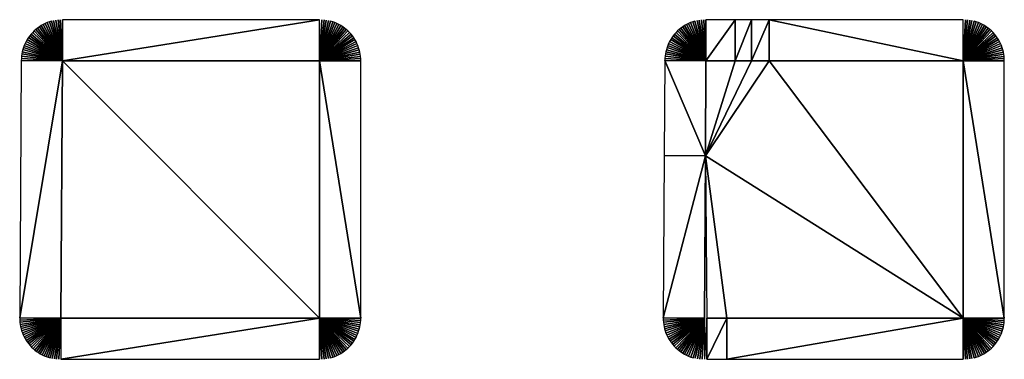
# Model space of a CAD drawing. Header units: metres. Extents: x 30502745 to 30502848, y 6949300 to 6949333.
# Tile 25 of 30: x 30502837 to 30502848, y 6949300 to 6949304. Entities that reach past the tile are written whole.
import ezdxf

# ---------------------------------------------------------------- set-up
doc = ezdxf.new("R2010")
doc.units = ezdxf.units.M
doc.layers.add('162400', color=1, linetype='Continuous', lineweight=0)

msp = doc.modelspace()

# ---------------------------------------------------------------- linework, layer by layer
at = {"layer": '162400', "linetype": 'ByBlock', "lineweight": -2}
for points in [[(30502837.28433844, 6949303.863718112, 74.37999999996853), (30502837.43701486, 6949303.408646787, 73.89999999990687), (30502837.30909971, 6949303.871288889, 74.38000000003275)], [(30502837.30909971, 6949303.871288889, 74.38000000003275), (30502837.43701486, 6949303.408646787, 73.89999999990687), (30502837.33423319, 6949303.877513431, 74.38000000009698)], [(30502837.33423319, 6949303.877513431, 74.38000000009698), (30502837.43701486, 6949303.408646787, 73.89999999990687), (30502837.35966577, 6949303.882373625, 74.38000000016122)], [(30502837.35966577, 6949303.882373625, 74.38000000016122), (30502837.43701486, 6949303.408646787, 73.89999999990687), (30502837.38532341, 6949303.88585533, 74.38000000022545)], [(30502837.38532341, 6949303.88585533, 74.38000000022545), (30502837.43701486, 6949303.408646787, 73.89999999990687), (30502837.41113148, 6949303.887948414, 74.38000000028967)], [(30502837.41113148, 6949303.887948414, 74.38000000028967), (30502837.43701486, 6949303.408646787, 73.89999999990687), (30502837.43701486, 6949303.888646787, 74.3800000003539)], [(30502840.43389963, 6949303.888646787, 74.3800000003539), (30502837.43701486, 6949303.888646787, 74.3800000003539), (30502837.43701486, 6949303.408646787, 73.89999999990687)], [(30502840.43389963, 6949303.408646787, 73.89999999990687), (30502840.43389963, 6949303.888646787, 74.3800000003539), (30502837.43701486, 6949303.408646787, 73.89999999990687)], [(30502840.4598863, 6949303.887942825, 74.38000000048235), (30502840.43389963, 6949303.888646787, 74.3800000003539), (30502840.43389963, 6949303.408646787, 73.89999999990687)], [(30502840.4598863, 6949303.887942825, 74.38000000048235), (30502840.43389963, 6949303.408646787, 73.89999999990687), (30502840.48579675, 6949303.885833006, 74.38000000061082)], [(30502840.48579675, 6949303.885833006, 74.38000000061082), (30502840.43389963, 6949303.408646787, 73.89999999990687), (30502840.51155499, 6949303.882323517, 74.38000000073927)], [(30502840.51155499, 6949303.882323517, 74.38000000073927), (30502840.43389963, 6949303.408646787, 73.89999999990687), (30502840.53708544, 6949303.877424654, 74.38000000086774)], [(30502840.53708544, 6949303.877424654, 74.38000000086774), (30502840.43389963, 6949303.408646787, 73.89999999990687), (30502840.56231323, 6949303.871150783, 74.38000000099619)], [(30502840.56231323, 6949303.871150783, 74.38000000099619), (30502840.43389963, 6949303.408646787, 73.89999999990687), (30502840.58716436, 6949303.863520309, 74.38000000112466)], [(30502844.78286229, 6949303.863220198, 74.3800000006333), (30502844.93701486, 6949303.408646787, 73.89999999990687), (30502844.8078489, 6949303.870941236, 74.38000000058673)], [(30502844.8078489, 6949303.870941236, 74.38000000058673), (30502844.93701486, 6949303.408646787, 73.89999999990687), (30502844.83321895, 6949303.877289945, 74.38000000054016)], [(30502844.83321895, 6949303.877289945, 74.38000000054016), (30502844.93701486, 6949303.408646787, 73.89999999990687), (30502844.85889711, 6949303.882247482, 74.3800000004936)], [(30502844.85889711, 6949303.882247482, 74.3800000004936), (30502844.93701486, 6949303.408646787, 73.89999999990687), (30502844.88480717, 6949303.88579913, 74.38000000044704)], [(30502844.88480717, 6949303.88579913, 74.38000000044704), (30502844.93701486, 6949303.408646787, 73.89999999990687), (30502844.91087221, 6949303.887934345, 74.38000000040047)], [(30502844.91087221, 6949303.887934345, 74.38000000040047), (30502844.93701486, 6949303.408646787, 73.89999999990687), (30502844.93701486, 6949303.888646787, 74.3800000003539)], [(30502845.27663589, 6949303.888646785, 74.37999999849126), (30502844.93701486, 6949303.888646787, 74.3800000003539), (30502844.93701486, 6949303.408646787, 73.89999999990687)], [(30502845.27663589, 6949303.408646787, 73.9), (30502845.27663589, 6949303.888646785, 74.37999999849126), (30502844.93701486, 6949303.408646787, 73.89999999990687)], [(30502845.46922497, 6949303.888646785, 74.37999999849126), (30502845.27663589, 6949303.888646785, 74.37999999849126), (30502845.27663589, 6949303.408646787, 73.9)], [(30502845.46922497, 6949303.408646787, 73.9), (30502845.46922497, 6949303.888646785, 74.37999999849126), (30502845.27663589, 6949303.408646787, 73.9)], [(30502845.67326907, 6949303.888646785, 74.37999999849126), (30502845.46922497, 6949303.888646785, 74.37999999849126), (30502845.46922497, 6949303.408646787, 73.9)], [(30502845.67326907, 6949303.408646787, 73.9), (30502845.67326907, 6949303.888646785, 74.37999999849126), (30502845.46922497, 6949303.408646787, 73.9)], [(30502845.67326907, 6949303.888646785, 74.37999999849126), (30502847.93389963, 6949303.408646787, 73.89999999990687), (30502847.93389963, 6949303.888646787, 74.3800000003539)], [(30502845.67326907, 6949303.408646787, 73.9), (30502847.93389963, 6949303.408646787, 73.89999999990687), (30502845.67326907, 6949303.888646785, 74.37999999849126)], [(30502847.9598863, 6949303.887942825, 74.38000000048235), (30502847.93389963, 6949303.888646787, 74.3800000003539), (30502847.93389963, 6949303.408646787, 73.89999999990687)], [(30502847.9598863, 6949303.887942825, 74.38000000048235), (30502847.93389963, 6949303.408646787, 73.89999999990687), (30502847.98579675, 6949303.885833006, 74.38000000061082)], [(30502847.98579675, 6949303.885833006, 74.38000000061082), (30502847.93389963, 6949303.408646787, 73.89999999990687), (30502848.01155499, 6949303.882323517, 74.38000000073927)], [(30502848.01155499, 6949303.882323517, 74.38000000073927), (30502847.93389963, 6949303.408646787, 73.89999999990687), (30502848.03708544, 6949303.877424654, 74.38000000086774)], [(30502848.03708544, 6949303.877424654, 74.38000000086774), (30502847.93389963, 6949303.408646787, 73.89999999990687), (30502848.06231323, 6949303.871150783, 74.38000000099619)], [(30502848.06231323, 6949303.871150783, 74.38000000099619), (30502847.93389963, 6949303.408646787, 73.89999999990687), (30502848.08716436, 6949303.863520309, 74.38000000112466)], [(30502837.08960594, 6949303.739867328, 74.37999999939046), (30502837.43701486, 6949303.408646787, 73.89999999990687), (30502837.10797204, 6949303.758118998, 74.3799999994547)], [(30502837.10797204, 6949303.758118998, 74.3799999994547), (30502837.43701486, 6949303.408646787, 73.89999999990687), (30502837.12729562, 6949303.775353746, 74.37999999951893)], [(30502837.12729562, 6949303.775353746, 74.37999999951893), (30502837.43701486, 6949303.408646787, 73.89999999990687), (30502837.14752044, 6949303.791521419, 74.37999999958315)], [(30502837.14752044, 6949303.791521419, 74.37999999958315), (30502837.43701486, 6949303.408646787, 73.89999999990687), (30502837.16858766, 6949303.806574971, 74.37999999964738)], [(30502837.16858766, 6949303.806574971, 74.37999999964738), (30502837.43701486, 6949303.408646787, 73.89999999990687), (30502837.19043597, 6949303.820470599, 74.37999999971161)], [(30502837.19043597, 6949303.820470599, 74.37999999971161), (30502837.43701486, 6949303.408646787, 73.89999999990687), (30502837.2130018, 6949303.833167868, 74.37999999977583)], [(30502837.2130018, 6949303.833167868, 74.37999999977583), (30502837.43701486, 6949303.408646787, 73.89999999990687), (30502837.23621947, 6949303.844629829, 74.37999999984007)], [(30502837.23621947, 6949303.844629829, 74.37999999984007), (30502837.43701486, 6949303.408646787, 73.89999999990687), (30502837.26002144, 6949303.854823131, 74.3799999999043)], [(30502837.26002144, 6949303.854823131, 74.3799999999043), (30502837.43701486, 6949303.408646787, 73.89999999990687), (30502837.28433844, 6949303.863718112, 74.37999999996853)], [(30502840.58716436, 6949303.863520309, 74.38000000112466), (30502840.43389963, 6949303.408646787, 73.89999999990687), (30502840.61156594, 6949303.854555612, 74.38000000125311)], [(30502840.61156594, 6949303.854555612, 74.38000000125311), (30502840.43389963, 6949303.408646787, 73.89999999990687), (30502840.6354464, 6949303.844282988, 74.38000000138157)], [(30502840.6354464, 6949303.844282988, 74.38000000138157), (30502840.43389963, 6949303.408646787, 73.89999999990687), (30502840.65873568, 6949303.832732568, 74.38000000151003)], [(30502840.65873568, 6949303.832732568, 74.38000000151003), (30502840.43389963, 6949303.408646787, 73.89999999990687), (30502840.68136548, 6949303.819938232, 74.38000000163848)], [(30502840.68136548, 6949303.819938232, 74.38000000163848), (30502840.43389963, 6949303.408646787, 73.89999999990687), (30502840.70326942, 6949303.805937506, 74.38000000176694)], [(30502840.70326942, 6949303.805937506, 74.38000000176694), (30502840.43389963, 6949303.408646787, 73.89999999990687), (30502840.72438325, 6949303.790771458, 74.3800000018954)], [(30502840.72438325, 6949303.790771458, 74.3800000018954), (30502840.43389963, 6949303.408646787, 73.89999999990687), (30502840.74464504, 6949303.774484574, 74.38000000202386)], [(30502840.74464504, 6949303.774484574, 74.38000000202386), (30502840.43389963, 6949303.408646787, 73.89999999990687), (30502840.76399537, 6949303.757124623, 74.38000000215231)], [(30502840.76399537, 6949303.757124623, 74.38000000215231), (30502840.43389963, 6949303.408646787, 73.89999999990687), (30502840.78237746, 6949303.738742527, 74.38000000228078)], [(30502844.58828854, 6949303.738480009, 74.38000000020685), (30502844.93701486, 6949303.408646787, 73.89999999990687), (30502844.60648264, 6949303.756710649, 74.38000000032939)], [(30502844.60648264, 6949303.756710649, 74.38000000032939), (30502844.93701486, 6949303.408646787, 73.89999999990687), (30502844.62562843, 6949303.773939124, 74.38000000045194)], [(30502844.62562843, 6949303.773939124, 74.38000000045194), (30502844.93701486, 6949303.408646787, 73.89999999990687), (30502844.64567078, 6949303.790115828, 74.38000000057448)], [(30502844.64567078, 6949303.790115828, 74.38000000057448), (30502844.93701486, 6949303.408646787, 73.89999999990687), (30502844.66655198, 6949303.80519418, 74.38000000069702)], [(30502844.66655198, 6949303.80519418, 74.38000000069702), (30502844.93701486, 6949303.408646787, 73.89999999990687), (30502844.68821193, 6949303.819130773, 74.38000000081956)], [(30502844.71093775, 6949303.832072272, 74.380000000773), (30502844.68821193, 6949303.819130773, 74.38000000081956), (30502844.93701486, 6949303.408646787, 73.89999999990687)], [(30502844.71093775, 6949303.832072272, 74.380000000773), (30502844.93701486, 6949303.408646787, 73.89999999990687), (30502844.73433468, 6949303.843756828, 74.38000000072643)], [(30502844.73433468, 6949303.843756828, 74.38000000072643), (30502844.93701486, 6949303.408646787, 73.89999999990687), (30502844.75833328, 6949303.854149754, 74.38000000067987)], [(30502844.75833328, 6949303.854149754, 74.38000000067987), (30502844.93701486, 6949303.408646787, 73.89999999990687), (30502844.78286229, 6949303.863220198, 74.3800000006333)], [(30502848.08716436, 6949303.863520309, 74.38000000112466), (30502847.93389963, 6949303.408646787, 73.89999999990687), (30502848.11156594, 6949303.854555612, 74.38000000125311)], [(30502848.11156594, 6949303.854555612, 74.38000000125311), (30502847.93389963, 6949303.408646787, 73.89999999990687), (30502848.1354464, 6949303.844282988, 74.38000000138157)], [(30502848.1354464, 6949303.844282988, 74.38000000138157), (30502847.93389963, 6949303.408646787, 73.89999999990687), (30502848.15873568, 6949303.832732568, 74.38000000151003)], [(30502848.15873568, 6949303.832732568, 74.38000000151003), (30502847.93389963, 6949303.408646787, 73.89999999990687), (30502848.18136548, 6949303.819938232, 74.38000000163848)], [(30502848.18136548, 6949303.819938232, 74.38000000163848), (30502847.93389963, 6949303.408646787, 73.89999999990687), (30502848.20326942, 6949303.805937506, 74.38000000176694)], [(30502848.20326942, 6949303.805937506, 74.38000000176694), (30502847.93389963, 6949303.408646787, 73.89999999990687), (30502848.22438325, 6949303.790771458, 74.3800000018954)], [(30502848.22438325, 6949303.790771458, 74.3800000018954), (30502847.93389963, 6949303.408646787, 73.89999999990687), (30502848.24464504, 6949303.774484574, 74.38000000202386)], [(30502848.24464504, 6949303.774484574, 74.38000000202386), (30502847.93389963, 6949303.408646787, 73.89999999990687), (30502848.26399537, 6949303.757124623, 74.38000000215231)], [(30502848.26399537, 6949303.757124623, 74.38000000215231), (30502847.93389963, 6949303.408646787, 73.89999999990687), (30502848.28237746, 6949303.738742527, 74.38000000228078)], [(30502837.01390212, 6949303.635308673, 74.37999999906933), (30502837.43701486, 6949303.408646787, 73.89999999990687), (30502837.02674017, 6949303.657794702, 74.37999999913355)], [(30502837.02674017, 6949303.657794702, 74.37999999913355), (30502837.43701486, 6949303.408646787, 73.89999999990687), (30502837.04077208, 6949303.679555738, 74.37999999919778)], [(30502837.04077208, 6949303.679555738, 74.37999999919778), (30502837.43701486, 6949303.408646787, 73.89999999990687), (30502837.055957, 6949303.700528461, 74.37999999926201)], [(30502837.055957, 6949303.700528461, 74.37999999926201), (30502837.43701486, 6949303.408646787, 73.89999999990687), (30502837.07225076, 6949303.720651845, 74.37999999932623)], [(30502837.07225076, 6949303.720651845, 74.37999999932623), (30502837.43701486, 6949303.408646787, 73.89999999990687), (30502837.08960594, 6949303.739867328, 74.37999999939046)], [(30502840.78237746, 6949303.738742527, 74.38000000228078), (30502840.43389963, 6949303.408646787, 73.89999999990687), (30502840.79973741, 6949303.719392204, 74.38000000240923)], [(30502840.79973741, 6949303.719392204, 74.38000000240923), (30502840.43389963, 6949303.408646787, 73.89999999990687), (30502840.8160243, 6949303.699130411, 74.3800000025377)], [(30502840.8160243, 6949303.699130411, 74.3800000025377), (30502840.43389963, 6949303.408646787, 73.89999999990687), (30502840.83119035, 6949303.678016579, 74.38000000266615)], [(30502840.83119035, 6949303.678016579, 74.38000000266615), (30502840.43389963, 6949303.408646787, 73.89999999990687), (30502840.84519107, 6949303.656112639, 74.38000000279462)], [(30502840.84519107, 6949303.656112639, 74.38000000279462), (30502840.43389963, 6949303.408646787, 73.89999999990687), (30502840.85798541, 6949303.633482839, 74.38000000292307)], [(30502844.51332274, 6949303.634223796, 74.37999999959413), (30502844.93701486, 6949303.408646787, 73.89999999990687), (30502844.52603251, 6949303.65662565, 74.37999999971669)], [(30502844.52603251, 6949303.65662565, 74.37999999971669), (30502844.93701486, 6949303.408646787, 73.89999999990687), (30502844.53992562, 6949303.678313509, 74.37999999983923)], [(30502844.53992562, 6949303.678313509, 74.37999999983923), (30502844.93701486, 6949303.408646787, 73.89999999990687), (30502844.55496205, 6949303.699224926, 74.37999999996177)], [(30502844.55496205, 6949303.699224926, 74.37999999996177), (30502844.93701486, 6949303.408646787, 73.89999999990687), (30502844.57109851, 6949303.719299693, 74.38000000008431)], [(30502844.57109851, 6949303.719299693, 74.38000000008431), (30502844.93701486, 6949303.408646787, 73.89999999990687), (30502844.58828854, 6949303.738480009, 74.38000000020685)], [(30502848.28237746, 6949303.738742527, 74.38000000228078), (30502847.93389963, 6949303.408646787, 73.89999999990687), (30502848.29973741, 6949303.719392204, 74.38000000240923)], [(30502848.29973741, 6949303.719392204, 74.38000000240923), (30502847.93389963, 6949303.408646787, 73.89999999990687), (30502848.3160243, 6949303.699130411, 74.3800000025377)], [(30502848.3160243, 6949303.699130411, 74.3800000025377), (30502847.93389963, 6949303.408646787, 73.89999999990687), (30502848.33119035, 6949303.678016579, 74.38000000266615)], [(30502848.33119035, 6949303.678016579, 74.38000000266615), (30502847.93389963, 6949303.408646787, 73.89999999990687), (30502848.34519107, 6949303.656112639, 74.38000000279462)], [(30502848.34519107, 6949303.656112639, 74.38000000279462), (30502847.93389963, 6949303.408646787, 73.89999999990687), (30502848.35798541, 6949303.633482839, 74.38000000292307)], [(30502836.96879974, 6949303.514356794, 74.37999999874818), (30502837.43701486, 6949303.408646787, 73.89999999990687), (30502836.97518124, 6949303.539450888, 74.37999999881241)], [(30502836.97518124, 6949303.539450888, 74.37999999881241), (30502837.43701486, 6949303.408646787, 73.89999999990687), (30502836.98290662, 6949303.564164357, 74.37999999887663)], [(30502836.98290662, 6949303.564164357, 74.37999999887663), (30502837.43701486, 6949303.408646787, 73.89999999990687), (30502836.99195341, 6949303.588425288, 74.37999999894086)], [(30502836.99195341, 6949303.588425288, 74.37999999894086), (30502837.43701486, 6949303.408646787, 73.89999999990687), (30502837.00229527, 6949303.612163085, 74.3799999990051)], [(30502837.00229527, 6949303.612163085, 74.3799999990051), (30502837.43701486, 6949303.408646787, 73.89999999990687), (30502837.01390212, 6949303.635308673, 74.37999999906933)], [(30502840.85798541, 6949303.633482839, 74.38000000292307), (30502840.43389963, 6949303.408646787, 73.89999999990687), (30502840.86953583, 6949303.610193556, 74.38000000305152)], [(30502840.86953583, 6949303.610193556, 74.38000000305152), (30502840.43389963, 6949303.408646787, 73.89999999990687), (30502840.87980845, 6949303.586313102, 74.38000000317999)], [(30502840.87980845, 6949303.586313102, 74.38000000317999), (30502840.43389963, 6949303.408646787, 73.89999999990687), (30502840.88877315, 6949303.561911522, 74.38000000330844)], [(30502840.88877315, 6949303.561911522, 74.38000000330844), (30502840.43389963, 6949303.408646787, 73.89999999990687), (30502840.89640363, 6949303.537060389, 74.3800000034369)], [(30502840.89640363, 6949303.537060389, 74.3800000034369), (30502840.43389963, 6949303.408646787, 73.89999999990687), (30502840.9026775, 6949303.511832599, 74.38000000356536)], [(30502844.46867966, 6949303.513823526, 74.37999999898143), (30502844.93701486, 6949303.408646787, 73.89999999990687), (30502844.47499551, 6949303.53879334, 74.37999999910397)], [(30502844.47499551, 6949303.53879334, 74.37999999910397), (30502844.93701486, 6949303.408646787, 73.89999999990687), (30502844.48264163, 6949303.563388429, 74.37999999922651)], [(30502844.48264163, 6949303.563388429, 74.37999999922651), (30502844.93701486, 6949303.408646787, 73.89999999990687), (30502844.49159602, 6949303.587537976, 74.37999999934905)], [(30502844.49159602, 6949303.587537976, 74.37999999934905), (30502844.93701486, 6949303.408646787, 73.89999999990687), (30502844.50183288, 6949303.611172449, 74.3799999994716)], [(30502844.50183288, 6949303.611172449, 74.3799999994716), (30502844.93701486, 6949303.408646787, 73.89999999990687), (30502844.51332274, 6949303.634223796, 74.37999999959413)], [(30502848.35798541, 6949303.633482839, 74.38000000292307), (30502847.93389963, 6949303.408646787, 73.89999999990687), (30502848.36953583, 6949303.610193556, 74.38000000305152)], [(30502848.36953583, 6949303.610193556, 74.38000000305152), (30502847.93389963, 6949303.408646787, 73.89999999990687), (30502848.37980845, 6949303.586313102, 74.38000000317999)], [(30502848.37980845, 6949303.586313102, 74.38000000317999), (30502847.93389963, 6949303.408646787, 73.89999999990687), (30502848.38877315, 6949303.561911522, 74.38000000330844)], [(30502848.38877315, 6949303.561911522, 74.38000000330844), (30502847.93389963, 6949303.408646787, 73.89999999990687), (30502848.39640363, 6949303.537060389, 74.3800000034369)], [(30502848.39640363, 6949303.537060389, 74.3800000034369), (30502847.93389963, 6949303.408646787, 73.89999999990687), (30502848.4026775, 6949303.511832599, 74.38000000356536)], [(30502837.43701486, 6949303.408646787, 73.89999999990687), (30502836.95702423, 6949303.411646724, 74.37999999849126), (30502836.93827426, 6949300.411646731, 74.37999999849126)], [(30502837.43701486, 6949303.408646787, 73.89999999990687), (30502836.93827426, 6949300.411646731, 74.37999999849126), (30502837.41826488, 6949300.408646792, 73.89999999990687)], [(30502836.95788436, 6949303.437525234, 74.37999999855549), (30502836.95702423, 6949303.411646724, 74.37999999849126), (30502837.43701486, 6949303.408646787, 73.89999999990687)], [(30502836.95788436, 6949303.437525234, 74.37999999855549), (30502837.43701486, 6949303.408646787, 73.89999999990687), (30502836.9601387, 6949303.463319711, 74.37999999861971)], [(30502836.9601387, 6949303.463319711, 74.37999999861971), (30502837.43701486, 6949303.408646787, 73.89999999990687), (30502836.96378069, 6949303.488955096, 74.37999999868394)], [(30502836.96378069, 6949303.488955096, 74.37999999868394), (30502837.43701486, 6949303.408646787, 73.89999999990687), (30502836.96879974, 6949303.514356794, 74.37999999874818)], [(30502840.43389963, 6949300.408646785, 73.89999999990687), (30502837.43701486, 6949303.408646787, 73.89999999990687), (30502837.41826488, 6949300.408646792, 73.89999999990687)], [(30502840.43389963, 6949300.408646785, 73.89999999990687), (30502840.43389963, 6949303.408646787, 73.89999999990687), (30502837.43701486, 6949303.408646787, 73.89999999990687)], [(30502840.9026775, 6949303.511832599, 74.38000000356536), (30502840.43389963, 6949303.408646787, 73.89999999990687), (30502840.90757636, 6949303.486302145, 74.38000000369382)], [(30502840.90757636, 6949303.486302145, 74.38000000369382), (30502840.43389963, 6949303.408646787, 73.89999999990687), (30502840.91108585, 6949303.460543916, 74.38000000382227)], [(30502840.91108585, 6949303.460543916, 74.38000000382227), (30502840.43389963, 6949303.408646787, 73.89999999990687), (30502840.91319567, 6949303.434633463, 74.38000000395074)], [(30502840.91319567, 6949303.434633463, 74.38000000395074), (30502840.43389963, 6949303.408646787, 73.89999999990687), (30502840.91389963, 6949303.408646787, 74.38000000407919)], [(30502840.91389963, 6949300.408646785, 74.38000000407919), (30502840.91389963, 6949303.408646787, 74.38000000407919), (30502840.43389963, 6949303.408646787, 73.89999999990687)], [(30502840.43389963, 6949300.408646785, 73.89999999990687), (30502840.91389963, 6949300.408646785, 74.38000000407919), (30502840.43389963, 6949303.408646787, 73.89999999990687)], [(30502844.93009467, 6949302.301416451, 73.9), (30502844.45702423, 6949303.411646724, 74.37999999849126), (30502844.45010405, 6949302.304416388, 74.37999999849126)], [(30502844.45787616, 6949303.437388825, 74.3799999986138), (30502844.45702423, 6949303.411646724, 74.37999999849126), (30502844.93701486, 6949303.408646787, 73.89999999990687)], [(30502844.93009467, 6949302.301416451, 73.9), (30502844.93701486, 6949303.408646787, 73.89999999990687), (30502844.45702423, 6949303.411646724, 74.37999999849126)], [(30502844.45787616, 6949303.437388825, 74.3799999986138), (30502844.93701486, 6949303.408646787, 73.89999999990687), (30502844.46010764, 6949303.463048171, 74.37999999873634)], [(30502844.46010764, 6949303.463048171, 74.37999999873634), (30502844.93701486, 6949303.408646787, 73.89999999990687), (30502844.46371227, 6949303.488550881, 74.37999999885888)], [(30502844.46371227, 6949303.488550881, 74.37999999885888), (30502844.93701486, 6949303.408646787, 73.89999999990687), (30502844.46867966, 6949303.513823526, 74.37999999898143)], [(30502844.93009467, 6949302.301416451, 73.9), (30502845.27663589, 6949303.408646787, 73.9), (30502844.93701486, 6949303.408646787, 73.89999999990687)], [(30502844.93009467, 6949302.301416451, 73.9), (30502847.93389963, 6949300.408646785, 73.89999999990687), (30502845.67326907, 6949303.408646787, 73.9)], [(30502844.93009467, 6949302.301416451, 73.9), (30502845.46922497, 6949303.408646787, 73.9), (30502845.27663589, 6949303.408646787, 73.9)], [(30502844.93009467, 6949302.301416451, 73.9), (30502845.67326907, 6949303.408646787, 73.9), (30502845.46922497, 6949303.408646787, 73.9)], [(30502845.67326907, 6949303.408646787, 73.9), (30502847.93389963, 6949300.408646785, 73.89999999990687), (30502847.93389963, 6949303.408646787, 73.89999999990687)], [(30502848.4026775, 6949303.511832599, 74.38000000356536), (30502847.93389963, 6949303.408646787, 73.89999999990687), (30502848.40757636, 6949303.486302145, 74.38000000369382)], [(30502848.40757636, 6949303.486302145, 74.38000000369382), (30502847.93389963, 6949303.408646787, 73.89999999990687), (30502848.41108585, 6949303.460543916, 74.38000000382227)], [(30502848.41108585, 6949303.460543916, 74.38000000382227), (30502847.93389963, 6949303.408646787, 73.89999999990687), (30502848.41319567, 6949303.434633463, 74.38000000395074)], [(30502848.41319567, 6949303.434633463, 74.38000000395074), (30502847.93389963, 6949303.408646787, 73.89999999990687), (30502848.41389963, 6949303.408646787, 74.38000000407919)], [(30502848.41389963, 6949300.408646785, 74.38000000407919), (30502848.41389963, 6949303.408646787, 74.38000000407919), (30502847.93389963, 6949303.408646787, 73.89999999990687)], [(30502847.93389963, 6949300.408646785, 73.89999999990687), (30502848.41389963, 6949300.408646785, 74.38000000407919), (30502847.93389963, 6949303.408646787, 73.89999999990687)], [(30502844.93009467, 6949302.301416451, 73.9), (30502844.45010405, 6949302.304416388, 74.37999999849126), (30502844.43827426, 6949300.411646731, 74.37999999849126)], [(30502844.93009467, 6949302.301416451, 73.9), (30502844.43827426, 6949300.411646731, 74.37999999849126), (30502844.91826488, 6949300.408646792, 73.89999999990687)], [(30502844.93009467, 6949302.301416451, 73.9), (30502844.91826488, 6949300.408646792, 73.89999999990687), (30502844.94797292, 6949300.408646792, 73.9)], [(30502844.93009467, 6949302.301416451, 73.9), (30502845.17884354, 6949300.408646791, 73.9), (30502847.93389963, 6949300.408646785, 73.89999999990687)], [(30502844.93009467, 6949302.301416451, 73.9), (30502844.94797292, 6949300.408646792, 73.9), (30502845.17884354, 6949300.408646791, 73.9)], [(30502836.93877968, 6949300.38642196, 74.37999999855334), (30502837.41826488, 6949300.408646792, 73.89999999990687), (30502836.93827426, 6949300.411646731, 74.37999999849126)], [(30502836.94060982, 6949300.361258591, 74.37999999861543), (30502837.41826488, 6949300.408646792, 73.89999999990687), (30502836.93877968, 6949300.38642196, 74.37999999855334)], [(30502836.94375961, 6949300.336226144, 74.37999999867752), (30502837.41826488, 6949300.408646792, 73.89999999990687), (30502836.94060982, 6949300.361258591, 74.37999999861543)], [(30502836.94822036, 6949300.311393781, 74.3799999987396), (30502837.41826488, 6949300.408646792, 73.89999999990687), (30502836.94375961, 6949300.336226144, 74.37999999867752)], [(30502836.95397974, 6949300.286830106, 74.3799999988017), (30502837.41826488, 6949300.408646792, 73.89999999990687), (30502836.94822036, 6949300.311393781, 74.3799999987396)], [(30502836.96102183, 6949300.262602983, 74.37999999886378), (30502837.41826488, 6949300.408646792, 73.89999999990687), (30502836.95397974, 6949300.286830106, 74.3799999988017)], [(30502836.96932719, 6949300.238779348, 74.37999999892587), (30502837.41826488, 6949300.408646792, 73.89999999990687), (30502836.96102183, 6949300.262602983, 74.37999999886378)], [(30502836.97887286, 6949300.215425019, 74.37999999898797), (30502837.41826488, 6949300.408646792, 73.89999999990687), (30502836.96932719, 6949300.238779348, 74.37999999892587)], [(30502836.98963248, 6949300.192604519, 74.37999999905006), (30502837.41826488, 6949300.408646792, 73.89999999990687), (30502836.97887286, 6949300.215425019, 74.37999999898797)], [(30502837.00157631, 6949300.170380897, 74.37999999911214), (30502837.41826488, 6949300.408646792, 73.89999999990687), (30502836.98963248, 6949300.192604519, 74.37999999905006)], [(30502837.01467136, 6949300.148815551, 74.37999999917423), (30502837.41826488, 6949300.408646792, 73.89999999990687), (30502837.00157631, 6949300.170380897, 74.37999999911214)], [(30502837.02888146, 6949300.127968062, 74.37999999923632), (30502837.41826488, 6949300.408646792, 73.89999999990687), (30502837.01467136, 6949300.148815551, 74.37999999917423)], [(30502837.04416733, 6949300.107896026, 74.3799999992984), (30502837.41826488, 6949300.408646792, 73.89999999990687), (30502837.02888146, 6949300.127968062, 74.37999999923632)], [(30502837.06048675, 6949300.088654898, 74.37999999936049), (30502837.41826488, 6949300.408646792, 73.89999999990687), (30502837.04416733, 6949300.107896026, 74.3799999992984)], [(30502837.07779464, 6949300.070297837, 74.37999999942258), (30502837.41826488, 6949300.408646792, 73.89999999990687), (30502837.06048675, 6949300.088654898, 74.37999999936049)], [(30502837.09604317, 6949300.052875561, 74.37999999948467), (30502837.41826488, 6949300.408646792, 73.89999999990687), (30502837.07779464, 6949300.070297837, 74.37999999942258)], [(30502837.11518193, 6949300.036436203, 74.37999999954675), (30502837.41826488, 6949300.408646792, 73.89999999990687), (30502837.09604317, 6949300.052875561, 74.37999999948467)], [(30502837.13515804, 6949300.02102518, 74.37999999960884), (30502837.41826488, 6949300.408646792, 73.89999999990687), (30502837.11518193, 6949300.036436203, 74.37999999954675)], [(30502837.15591631, 6949300.006685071, 74.37999999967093), (30502837.41826488, 6949300.408646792, 73.89999999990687), (30502837.13515804, 6949300.02102518, 74.37999999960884)], [(30502837.17739939, 6949299.993455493, 74.37999999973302), (30502837.41826488, 6949300.408646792, 73.89999999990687), (30502837.15591631, 6949300.006685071, 74.37999999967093)], [(30502837.19954793, 6949299.981372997, 74.3799999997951), (30502837.41826488, 6949300.408646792, 73.89999999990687), (30502837.17739939, 6949299.993455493, 74.37999999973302)], [(30502837.22230074, 6949299.970470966, 74.37999999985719), (30502837.41826488, 6949300.408646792, 73.89999999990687), (30502837.19954793, 6949299.981372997, 74.3799999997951)], [(30502837.24559495, 6949299.960779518, 74.37999999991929), (30502837.41826488, 6949300.408646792, 73.89999999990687), (30502837.22230074, 6949299.970470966, 74.37999999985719)], [(30502837.26936621, 6949299.952325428, 74.37999999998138), (30502837.41826488, 6949300.408646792, 73.89999999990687), (30502837.24559495, 6949299.960779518, 74.37999999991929)], [(30502837.29354885, 6949299.945132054, 74.38000000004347), (30502837.41826488, 6949300.408646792, 73.89999999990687), (30502837.26936621, 6949299.952325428, 74.37999999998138)], [(30502837.31807605, 6949299.93921927, 74.38000000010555), (30502837.41826488, 6949300.408646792, 73.89999999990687), (30502837.29354885, 6949299.945132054, 74.38000000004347)], [(30502837.34288005, 6949299.934603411, 74.38000000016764), (30502837.41826488, 6949300.408646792, 73.89999999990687), (30502837.31807605, 6949299.93921927, 74.38000000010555)], [(30502837.36789232, 6949299.931297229, 74.38000000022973), (30502837.41826488, 6949300.408646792, 73.89999999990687), (30502837.34288005, 6949299.934603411, 74.38000000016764)], [(30502837.39304376, 6949299.929309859, 74.38000000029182), (30502837.41826488, 6949300.408646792, 73.89999999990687), (30502837.36789232, 6949299.931297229, 74.38000000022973)], [(30502837.39304376, 6949299.929309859, 74.38000000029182), (30502837.41826488, 6949299.928646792, 74.3800000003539), (30502837.41826488, 6949300.408646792, 73.89999999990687)], [(30502837.41826488, 6949299.928646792, 74.3800000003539), (30502840.43389963, 6949300.408646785, 73.89999999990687), (30502837.41826488, 6949300.408646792, 73.89999999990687)], [(30502837.41826488, 6949299.928646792, 74.3800000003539), (30502840.43389963, 6949299.928646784, 74.3800000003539), (30502840.43389963, 6949300.408646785, 73.89999999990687)], [(30502840.91319567, 6949300.382660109, 74.38000000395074), (30502840.91389963, 6949300.408646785, 74.38000000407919), (30502840.43389963, 6949300.408646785, 73.89999999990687)], [(30502840.91319567, 6949300.382660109, 74.38000000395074), (30502840.43389963, 6949300.408646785, 73.89999999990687), (30502840.91108585, 6949300.356749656, 74.38000000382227)], [(30502840.91108585, 6949300.356749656, 74.38000000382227), (30502840.43389963, 6949300.408646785, 73.89999999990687), (30502840.90757636, 6949300.330991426, 74.38000000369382)], [(30502840.90757636, 6949300.330991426, 74.38000000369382), (30502840.43389963, 6949300.408646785, 73.89999999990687), (30502840.9026775, 6949300.305460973, 74.38000000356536)], [(30502840.9026775, 6949300.305460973, 74.38000000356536), (30502840.43389963, 6949300.408646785, 73.89999999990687), (30502840.89640363, 6949300.280233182, 74.3800000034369)], [(30502840.89640363, 6949300.280233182, 74.3800000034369), (30502840.43389963, 6949300.408646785, 73.89999999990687), (30502840.88877315, 6949300.255382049, 74.38000000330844)], [(30502840.88877315, 6949300.255382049, 74.38000000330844), (30502840.43389963, 6949300.408646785, 73.89999999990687), (30502840.87980846, 6949300.230980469, 74.38000000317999)], [(30502840.87980846, 6949300.230980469, 74.38000000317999), (30502840.43389963, 6949300.408646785, 73.89999999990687), (30502840.86953583, 6949300.207100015, 74.38000000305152)], [(30502840.86953583, 6949300.207100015, 74.38000000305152), (30502840.43389963, 6949300.408646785, 73.89999999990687), (30502840.85798541, 6949300.183810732, 74.38000000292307)], [(30502840.85798541, 6949300.183810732, 74.38000000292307), (30502840.43389963, 6949300.408646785, 73.89999999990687), (30502840.84519107, 6949300.161180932, 74.38000000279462)], [(30502840.84519107, 6949300.161180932, 74.38000000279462), (30502840.43389963, 6949300.408646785, 73.89999999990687), (30502840.83119035, 6949300.139276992, 74.38000000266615)], [(30502840.83119035, 6949300.139276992, 74.38000000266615), (30502840.43389963, 6949300.408646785, 73.89999999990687), (30502840.8160243, 6949300.11816316, 74.3800000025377)], [(30502840.8160243, 6949300.11816316, 74.3800000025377), (30502840.43389963, 6949300.408646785, 73.89999999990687), (30502840.79973741, 6949300.097901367, 74.38000000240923)], [(30502840.79973741, 6949300.097901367, 74.38000000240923), (30502840.43389963, 6949300.408646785, 73.89999999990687), (30502840.78237746, 6949300.078551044, 74.38000000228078)], [(30502840.78237746, 6949300.078551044, 74.38000000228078), (30502840.43389963, 6949300.408646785, 73.89999999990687), (30502840.76399537, 6949300.060168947, 74.38000000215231)], [(30502840.76399537, 6949300.060168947, 74.38000000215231), (30502840.43389963, 6949300.408646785, 73.89999999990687), (30502840.74464504, 6949300.042808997, 74.38000000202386)], [(30502840.74464504, 6949300.042808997, 74.38000000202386), (30502840.43389963, 6949300.408646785, 73.89999999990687), (30502840.72438325, 6949300.026522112, 74.3800000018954)], [(30502840.72438325, 6949300.026522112, 74.3800000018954), (30502840.43389963, 6949300.408646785, 73.89999999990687), (30502840.70326942, 6949300.011356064, 74.38000000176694)], [(30502840.70326942, 6949300.011356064, 74.38000000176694), (30502840.43389963, 6949300.408646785, 73.89999999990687), (30502840.68136548, 6949299.997355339, 74.38000000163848)], [(30502840.68136548, 6949299.997355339, 74.38000000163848), (30502840.43389963, 6949300.408646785, 73.89999999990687), (30502840.65873568, 6949299.984561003, 74.38000000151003)], [(30502840.65873568, 6949299.984561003, 74.38000000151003), (30502840.43389963, 6949300.408646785, 73.89999999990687), (30502840.6354464, 6949299.973010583, 74.38000000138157)], [(30502840.6354464, 6949299.973010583, 74.38000000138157), (30502840.43389963, 6949300.408646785, 73.89999999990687), (30502840.61156594, 6949299.962737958, 74.38000000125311)], [(30502840.61156594, 6949299.962737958, 74.38000000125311), (30502840.43389963, 6949300.408646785, 73.89999999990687), (30502840.58716436, 6949299.953773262, 74.38000000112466)], [(30502840.58716436, 6949299.953773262, 74.38000000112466), (30502840.43389963, 6949300.408646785, 73.89999999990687), (30502840.56231323, 6949299.946142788, 74.38000000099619)], [(30502840.56231323, 6949299.946142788, 74.38000000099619), (30502840.43389963, 6949300.408646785, 73.89999999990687), (30502840.53708544, 6949299.939868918, 74.38000000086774)], [(30502840.53708544, 6949299.939868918, 74.38000000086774), (30502840.43389963, 6949300.408646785, 73.89999999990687), (30502840.51155499, 6949299.934970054, 74.38000000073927)], [(30502840.51155499, 6949299.934970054, 74.38000000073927), (30502840.43389963, 6949300.408646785, 73.89999999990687), (30502840.48579675, 6949299.931460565, 74.38000000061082)], [(30502840.48579675, 6949299.931460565, 74.38000000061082), (30502840.43389963, 6949300.408646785, 73.89999999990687), (30502840.4598863, 6949299.929350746, 74.38000000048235)], [(30502840.4598863, 6949299.929350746, 74.38000000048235), (30502840.43389963, 6949300.408646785, 73.89999999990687), (30502840.43389963, 6949299.928646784, 74.3800000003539)], [(30502844.43880937, 6949300.385790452, 74.37999999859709), (30502844.91826488, 6949300.408646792, 73.89999999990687), (30502844.43827426, 6949300.411646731, 74.37999999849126)], [(30502844.4407363, 6949300.360000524, 74.37999999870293), (30502844.91826488, 6949300.408646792, 73.89999999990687), (30502844.43880937, 6949300.385790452, 74.37999999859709)], [(30502844.44404947, 6949300.334351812, 74.37999999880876), (30502844.91826488, 6949300.408646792, 73.89999999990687), (30502844.4407363, 6949300.360000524, 74.37999999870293)], [(30502844.44873925, 6949300.308918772, 74.37999999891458), (30502844.91826488, 6949300.408646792, 73.89999999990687), (30502844.44404947, 6949300.334351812, 74.37999999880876)], [(30502844.45479202, 6949300.283775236, 74.37999999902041), (30502844.91826488, 6949300.408646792, 73.89999999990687), (30502844.44873925, 6949300.308918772, 74.37999999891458)], [(30502844.46219022, 6949300.258994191, 74.37999999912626), (30502844.91826488, 6949300.408646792, 73.89999999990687), (30502844.45479202, 6949300.283775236, 74.37999999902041)], [(30502844.47091237, 6949300.234647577, 74.37999999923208), (30502844.91826488, 6949300.408646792, 73.89999999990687), (30502844.46219022, 6949300.258994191, 74.37999999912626)], [(30502844.48093314, 6949300.210806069, 74.37999999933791), (30502844.91826488, 6949300.408646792, 73.89999999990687), (30502844.47091237, 6949300.234647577, 74.37999999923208)], [(30502844.49222346, 6949300.187538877, 74.37999999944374), (30502844.91826488, 6949300.408646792, 73.89999999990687), (30502844.48093314, 6949300.210806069, 74.37999999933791)], [(30502844.50475055, 6949300.164913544, 74.37999999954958), (30502844.91826488, 6949300.408646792, 73.89999999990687), (30502844.49222346, 6949300.187538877, 74.37999999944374)], [(30502844.51847803, 6949300.142995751, 74.37999999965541), (30502844.91826488, 6949300.408646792, 73.89999999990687), (30502844.50475055, 6949300.164913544, 74.37999999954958)], [(30502844.53336607, 6949300.121849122, 74.37999999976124), (30502844.91826488, 6949300.408646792, 73.89999999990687), (30502844.51847803, 6949300.142995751, 74.37999999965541)], [(30502844.54937143, 6949300.101535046, 74.37999999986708), (30502844.91826488, 6949300.408646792, 73.89999999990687), (30502844.53336607, 6949300.121849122, 74.37999999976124)], [(30502844.56644767, 6949300.08211249, 74.37999999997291), (30502844.91826488, 6949300.408646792, 73.89999999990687), (30502844.54937143, 6949300.101535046, 74.37999999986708)], [(30502844.58454521, 6949300.063637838, 74.38000000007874), (30502844.91826488, 6949300.408646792, 73.89999999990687), (30502844.56644767, 6949300.08211249, 74.37999999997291)], [(30502844.6036115, 6949300.046164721, 74.38000000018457), (30502844.91826488, 6949300.408646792, 73.89999999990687), (30502844.58454521, 6949300.063637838, 74.38000000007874)], [(30502844.62359121, 6949300.029743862, 74.38000000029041), (30502844.91826488, 6949300.408646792, 73.89999999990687), (30502844.6036115, 6949300.046164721, 74.38000000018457)], [(30502844.64442634, 6949300.014422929, 74.38000000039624), (30502844.91826488, 6949300.408646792, 73.89999999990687), (30502844.62359121, 6949300.029743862, 74.38000000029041)], [(30502844.6660564, 6949300.000246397, 74.38000000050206), (30502844.91826488, 6949300.408646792, 73.89999999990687), (30502844.64442634, 6949300.014422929, 74.38000000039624)], [(30502844.6884186, 6949299.987255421, 74.3800000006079), (30502844.91826488, 6949300.408646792, 73.89999999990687), (30502844.6660564, 6949300.000246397, 74.38000000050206)], [(30502844.71144803, 6949299.97548771, 74.38000000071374), (30502844.91826488, 6949300.408646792, 73.89999999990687), (30502844.6884186, 6949299.987255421, 74.3800000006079)], [(30502844.71144803, 6949299.97548771, 74.38000000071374), (30502844.73507783, 6949299.964977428, 74.38000000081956), (30502844.91826488, 6949300.408646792, 73.89999999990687)], [(30502844.76016963, 6949299.955429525, 74.38000000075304), (30502844.91826488, 6949300.408646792, 73.89999999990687), (30502844.73507783, 6949299.964977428, 74.38000000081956)], [(30502844.78575599, 6949299.947299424, 74.38000000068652), (30502844.91826488, 6949300.408646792, 73.89999999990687), (30502844.76016963, 6949299.955429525, 74.38000000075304)], [(30502844.81175689, 6949299.940612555, 74.38000000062), (30502844.91826488, 6949300.408646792, 73.89999999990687), (30502844.78575599, 6949299.947299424, 74.38000000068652)], [(30502844.83809097, 6949299.935389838, 74.38000000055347), (30502844.91826488, 6949300.408646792, 73.89999999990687), (30502844.81175689, 6949299.940612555, 74.38000000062)], [(30502844.86467586, 6949299.931647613, 74.38000000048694), (30502844.91826488, 6949300.408646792, 73.89999999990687), (30502844.83809097, 6949299.935389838, 74.38000000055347)], [(30502844.8914284, 6949299.929397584, 74.38000000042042), (30502844.91826488, 6949300.408646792, 73.89999999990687), (30502844.86467586, 6949299.931647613, 74.38000000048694)], [(30502844.8914284, 6949299.929397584, 74.38000000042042), (30502844.91826488, 6949299.928646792, 74.3800000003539), (30502844.91826488, 6949300.408646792, 73.89999999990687)], [(30502844.94797292, 6949300.408646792, 73.9), (30502844.91826488, 6949300.408646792, 73.89999999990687), (30502844.94797292, 6949299.928646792, 74.3800000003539)], [(30502844.94797292, 6949299.928646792, 74.3800000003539), (30502844.91826488, 6949300.408646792, 73.89999999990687), (30502844.91826488, 6949299.928646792, 74.3800000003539)], [(30502844.94797292, 6949299.928646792, 74.3800000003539), (30502845.17884354, 6949299.928646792, 74.37999999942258), (30502845.17884354, 6949300.408646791, 73.9)], [(30502844.94797292, 6949300.408646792, 73.9), (30502844.94797292, 6949299.928646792, 74.3800000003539), (30502845.17884354, 6949300.408646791, 73.9)], [(30502845.17884354, 6949299.928646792, 74.37999999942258), (30502847.93389963, 6949299.928646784, 74.3800000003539), (30502847.93389963, 6949300.408646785, 73.89999999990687)], [(30502845.17884354, 6949300.408646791, 73.9), (30502845.17884354, 6949299.928646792, 74.37999999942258), (30502847.93389963, 6949300.408646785, 73.89999999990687)], [(30502848.41319567, 6949300.382660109, 74.38000000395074), (30502848.41389963, 6949300.408646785, 74.38000000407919), (30502847.93389963, 6949300.408646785, 73.89999999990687)], [(30502848.41319567, 6949300.382660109, 74.38000000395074), (30502847.93389963, 6949300.408646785, 73.89999999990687), (30502848.41108585, 6949300.356749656, 74.38000000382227)], [(30502848.41108585, 6949300.356749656, 74.38000000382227), (30502847.93389963, 6949300.408646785, 73.89999999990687), (30502848.40757636, 6949300.330991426, 74.38000000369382)], [(30502848.40757636, 6949300.330991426, 74.38000000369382), (30502847.93389963, 6949300.408646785, 73.89999999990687), (30502848.4026775, 6949300.305460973, 74.38000000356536)], [(30502848.4026775, 6949300.305460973, 74.38000000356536), (30502847.93389963, 6949300.408646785, 73.89999999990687), (30502848.39640363, 6949300.280233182, 74.3800000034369)], [(30502848.39640363, 6949300.280233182, 74.3800000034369), (30502847.93389963, 6949300.408646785, 73.89999999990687), (30502848.38877315, 6949300.255382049, 74.38000000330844)], [(30502848.38877315, 6949300.255382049, 74.38000000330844), (30502847.93389963, 6949300.408646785, 73.89999999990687), (30502848.37980846, 6949300.230980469, 74.38000000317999)], [(30502848.37980846, 6949300.230980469, 74.38000000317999), (30502847.93389963, 6949300.408646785, 73.89999999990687), (30502848.36953583, 6949300.207100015, 74.38000000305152)], [(30502848.36953583, 6949300.207100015, 74.38000000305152), (30502847.93389963, 6949300.408646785, 73.89999999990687), (30502848.35798541, 6949300.183810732, 74.38000000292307)], [(30502848.35798541, 6949300.183810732, 74.38000000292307), (30502847.93389963, 6949300.408646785, 73.89999999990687), (30502848.34519107, 6949300.161180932, 74.38000000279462)], [(30502848.34519107, 6949300.161180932, 74.38000000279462), (30502847.93389963, 6949300.408646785, 73.89999999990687), (30502848.33119035, 6949300.139276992, 74.38000000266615)], [(30502848.33119035, 6949300.139276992, 74.38000000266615), (30502847.93389963, 6949300.408646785, 73.89999999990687), (30502848.3160243, 6949300.11816316, 74.3800000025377)], [(30502848.3160243, 6949300.11816316, 74.3800000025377), (30502847.93389963, 6949300.408646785, 73.89999999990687), (30502848.29973741, 6949300.097901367, 74.38000000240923)], [(30502848.29973741, 6949300.097901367, 74.38000000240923), (30502847.93389963, 6949300.408646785, 73.89999999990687), (30502848.28237746, 6949300.078551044, 74.38000000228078)], [(30502848.28237746, 6949300.078551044, 74.38000000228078), (30502847.93389963, 6949300.408646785, 73.89999999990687), (30502848.26399537, 6949300.060168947, 74.38000000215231)], [(30502848.26399537, 6949300.060168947, 74.38000000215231), (30502847.93389963, 6949300.408646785, 73.89999999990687), (30502848.24464504, 6949300.042808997, 74.38000000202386)], [(30502848.24464504, 6949300.042808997, 74.38000000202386), (30502847.93389963, 6949300.408646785, 73.89999999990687), (30502848.22438325, 6949300.026522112, 74.3800000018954)], [(30502848.22438325, 6949300.026522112, 74.3800000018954), (30502847.93389963, 6949300.408646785, 73.89999999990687), (30502848.20326942, 6949300.011356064, 74.38000000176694)], [(30502848.20326942, 6949300.011356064, 74.38000000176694), (30502847.93389963, 6949300.408646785, 73.89999999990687), (30502848.18136548, 6949299.997355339, 74.38000000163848)], [(30502848.18136548, 6949299.997355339, 74.38000000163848), (30502847.93389963, 6949300.408646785, 73.89999999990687), (30502848.15873568, 6949299.984561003, 74.38000000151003)], [(30502848.15873568, 6949299.984561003, 74.38000000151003), (30502847.93389963, 6949300.408646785, 73.89999999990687), (30502848.1354464, 6949299.973010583, 74.38000000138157)], [(30502848.1354464, 6949299.973010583, 74.38000000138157), (30502847.93389963, 6949300.408646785, 73.89999999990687), (30502848.11156594, 6949299.962737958, 74.38000000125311)], [(30502848.11156594, 6949299.962737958, 74.38000000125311), (30502847.93389963, 6949300.408646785, 73.89999999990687), (30502848.08716436, 6949299.953773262, 74.38000000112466)], [(30502848.08716436, 6949299.953773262, 74.38000000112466), (30502847.93389963, 6949300.408646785, 73.89999999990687), (30502848.06231323, 6949299.946142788, 74.38000000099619)], [(30502848.06231323, 6949299.946142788, 74.38000000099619), (30502847.93389963, 6949300.408646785, 73.89999999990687), (30502848.03708544, 6949299.939868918, 74.38000000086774)], [(30502848.03708544, 6949299.939868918, 74.38000000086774), (30502847.93389963, 6949300.408646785, 73.89999999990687), (30502848.01155499, 6949299.934970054, 74.38000000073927)], [(30502848.01155499, 6949299.934970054, 74.38000000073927), (30502847.93389963, 6949300.408646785, 73.89999999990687), (30502847.98579675, 6949299.931460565, 74.38000000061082)], [(30502847.98579675, 6949299.931460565, 74.38000000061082), (30502847.93389963, 6949300.408646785, 73.89999999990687), (30502847.9598863, 6949299.929350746, 74.38000000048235)], [(30502847.9598863, 6949299.929350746, 74.38000000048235), (30502847.93389963, 6949300.408646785, 73.89999999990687), (30502847.93389963, 6949299.928646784, 74.3800000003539)]]:
    msp.add_3dface(points, dxfattribs=at)

doc.saveas('drawing.dxf')
